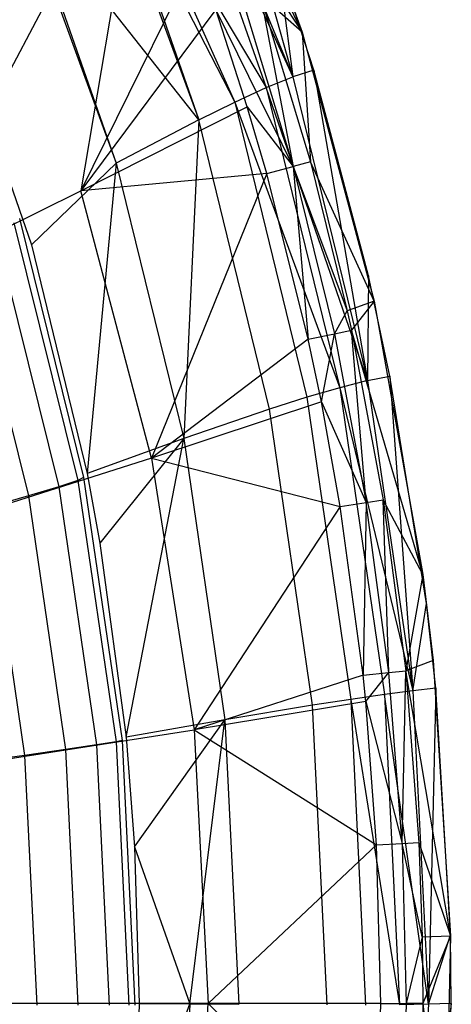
# Model space of a CAD drawing. Extents: x 4.9 to 22.3, y -20.4 to 0.
# Tile 66 of 95: x 20.4 to 22.3, y -11.7 to -7.4. Entities that reach past the tile are written whole.
import ezdxf

# ---------------------------------------------------------------- set-up
doc = ezdxf.new("R2010")
doc.units = 0
doc.header["$LTSCALE"] = 2.54
doc.layers.get('0').update_dxf_attribs({"color": 13, "linetype": 'CONTINUOUS'})

# ---------------------------------------------------------------- blocks, each defined once
blk = doc.blocks.new('AMELIA-10495_B_STL')
at = {"color": 0}
for p, q in [((21.215, -6.3595, 13.9301), (21.5805, -7.6733, 13.6896)), ((21.215, -6.3595, 13.9301), (21.5805, -7.6733, 13.6896)), ((21.215, -6.3595, 13.9301), (21.6209, -7.4805, 13.9301)), ((21.215, -6.3595, 13.9301), (21.6209, -7.4805, 13.9301)), ((21.0265, -6.4669, 13.4708), (21.4661, -7.7198, 13.4695)), ((21.0265, -6.4669, 13.4708), (21.4661, -7.7198, 13.4695)), ((21.0265, -6.4669, 13.4708), (21.5805, -7.6733, 13.6896)), ((21.0265, -6.4669, 13.4708), (21.5805, -7.6733, 13.6896)), ((21.0702, -6.4395, 13.5534), (21.5805, -7.6733, 13.6896)), ((21.0702, -6.4395, 13.5534), (21.5805, -7.6733, 13.6896)), ((21.1122, -6.4309, 14.2661), (21.6209, -7.4805, 13.9301)), ((21.1122, -6.4309, 14.2661), (21.6209, -7.4805, 13.9301)), ((20.9361, -6.5534, 14.5221), (19.8785, -8.5556, 15.5249)), ((20.9361, -6.5534, 14.5221), (19.8785, -8.5556, 15.5249)), ((20.9361, -6.5534, 14.5221), (20.6659, -8.1665, 15.0183)), ((20.9361, -6.5534, 14.5221), (20.6659, -8.1665, 15.0183)), ((20.8083, -6.613, 13.162), (21.3303, -7.782, 13.2725)), ((20.8083, -6.613, 13.162), (21.3303, -7.782, 13.2725)), ((20.8083, -6.613, 13.162), (21.4661, -7.7198, 13.4695)), ((20.8083, -6.613, 13.162), (21.4661, -7.7198, 13.4695)), ((20.7348, -6.6646, 13.0845), (21.1756, -7.8583, 13.1013)), ((20.7348, -6.6646, 13.0845), (21.1756, -7.8583, 13.1013)), ((20.7535, -6.6514, 13.1032), (21.1756, -7.8583, 13.1013)), ((20.7535, -6.6514, 13.1032), (21.1756, -7.8583, 13.1013)), ((20.7535, -6.6514, 13.1032), (21.3303, -7.782, 13.2725)), ((20.7535, -6.6514, 13.1032), (21.3303, -7.782, 13.2725)), ((20.4031, -6.9047, 12.8431), (20.8188, -8.046, 12.8475)), ((20.4031, -6.9047, 12.8431), (20.8188, -8.046, 12.8475)), ((21.1756, -7.8583, 13.1013), (20.4149, -6.896, 12.8491)), ((20.4149, -6.896, 12.8491), (20.8188, -8.046, 12.8475)), ((20.4149, -6.896, 12.8491), (20.8188, -8.046, 12.8475)), ((21.1756, -7.8583, 13.1013), (20.4149, -6.896, 12.8491)), ((21.3593, -7.081, 14.2692), (21.6209, -7.4805, 13.9301)), ((21.3593, -7.081, 14.2692), (21.6209, -7.4805, 13.9301)), ((21.1664, -7.1468, 14.5228), (20.6659, -8.1665, 15.0183)), ((21.1664, -7.1468, 14.5228), (20.6659, -8.1665, 15.0183)), ((20.0292, -7.1838, 12.7301), (20.4531, -8.3994, 12.7301)), ((20.0292, -7.1838, 12.7301), (20.4531, -8.3994, 12.7301)), ((21.6713, -7.6442, 13.9301), (21.513, -7.1517, 13.9301)), ((21.513, -7.1517, 13.9301), (21.5805, -7.6733, 13.6896)), ((21.513, -7.1517, 13.9301), (21.5805, -7.6733, 13.6896)), ((21.6713, -7.6442, 13.9301), (21.513, -7.1517, 13.9301)), ((21.6209, -7.4805, 13.9301), (21.4408, -7.32, 14.2703)), ((21.4408, -7.32, 14.2703), (21.658, -8.041, 14.2735)), ((21.6209, -7.4805, 13.9301), (21.4408, -7.32, 14.2703)), ((21.4408, -7.32, 14.2703), (21.658, -8.041, 14.2735)), ((21.4408, -7.32, 14.2703), (21.5828, -8.0606, 14.4145)), ((21.4408, -7.32, 14.2703), (21.5828, -8.0606, 14.4145)), ((21.3647, -7.3441, 14.4134), (21.5828, -8.0606, 14.4145)), ((21.3647, -7.3441, 14.4134), (21.5828, -8.0606, 14.4145)), ((21.2487, -7.3817, 14.523), (20.6659, -8.1665, 15.0183)), ((21.2487, -7.3817, 14.523), (20.6659, -8.1665, 15.0183)), ((21.3841, -7.8021, 14.5234), (21.2487, -7.3817, 14.523)), ((21.3841, -7.8021, 14.5234), (21.2487, -7.3817, 14.523)), ((21.5828, -8.0606, 14.4145), (21.2487, -7.3817, 14.523)), ((21.5828, -8.0606, 14.4145), (21.2487, -7.3817, 14.523)), ((21.6209, -7.4805, 13.9301), (21.9322, -8.6426, 13.9301)), ((21.6209, -7.4805, 13.9301), (21.9322, -8.6426, 13.9301)), ((21.6209, -7.4805, 13.9301), (21.658, -8.041, 14.2735)), ((21.6209, -7.4805, 13.9301), (21.658, -8.041, 14.2735)), ((21.6713, -7.6442, 13.9301), (21.5805, -7.6733, 13.6896)), ((21.6713, -7.6442, 13.9301), (21.5805, -7.6733, 13.6896)), ((21.9075, -8.5331, 13.9301), (21.6713, -7.6442, 13.9301)), ((21.6713, -7.6442, 13.9301), (21.9042, -8.986, 13.6887)), ((21.6713, -7.6442, 13.9301), (21.9042, -8.986, 13.6887)), ((21.9075, -8.5331, 13.9301), (21.6713, -7.6442, 13.9301)), ((21.4661, -7.7198, 13.4695), (21.5805, -7.6733, 13.6896)), ((21.4661, -7.7198, 13.4695), (21.5805, -7.6733, 13.6896)), ((21.5805, -7.6733, 13.6896), (21.9042, -8.986, 13.6887)), ((21.5805, -7.6733, 13.6896), (21.9042, -8.986, 13.6887)), ((21.3303, -7.782, 13.2725), (21.4661, -7.7198, 13.4695)), ((21.3303, -7.782, 13.2725), (21.4661, -7.7198, 13.4695)), ((21.9042, -8.986, 13.6887), (21.4661, -7.7198, 13.4695)), ((21.4661, -7.7198, 13.4695), (21.7839, -9.0166, 13.4677)), ((21.4661, -7.7198, 13.4695), (21.7839, -9.0166, 13.4677)), ((21.9042, -8.986, 13.6887), (21.4661, -7.7198, 13.4695)), ((21.1756, -7.8583, 13.1013), (21.3303, -7.782, 13.2725)), ((21.1756, -7.8583, 13.1013), (21.3303, -7.782, 13.2725)), ((21.3303, -7.782, 13.2725), (21.6419, -9.0581, 13.27)), ((21.3303, -7.782, 13.2725), (21.6419, -9.0581, 13.27)), ((21.3303, -7.782, 13.2725), (21.7839, -9.0166, 13.4677)), ((21.3303, -7.782, 13.2725), (21.7839, -9.0166, 13.4677)), ((20.6659, -8.1665, 15.0183), (21.3841, -7.8021, 14.5234)), ((20.6659, -8.1665, 15.0183), (21.3841, -7.8021, 14.5234)), ((21.4683, -8.091, 14.5236), (21.3841, -7.8021, 14.5234)), ((21.3841, -7.8021, 14.5234), (21.5828, -8.0606, 14.4145)), ((21.3841, -7.8021, 14.5234), (21.5828, -8.0606, 14.4145)), ((21.4683, -8.091, 14.5236), (21.3841, -7.8021, 14.5234)), ((21.1756, -7.8583, 13.1013), (20.8188, -8.046, 12.8475)), ((21.1756, -7.8583, 13.1013), (20.8188, -8.046, 12.8475)), ((21.1756, -7.8583, 13.1013), (21.1106, -9.2358, 12.8451)), ((21.1756, -7.8583, 13.1013), (21.1106, -9.2358, 12.8451)), ((21.4808, -9.1092, 13.0985), (21.1756, -7.8583, 13.1013)), ((21.4808, -9.1092, 13.0985), (21.1756, -7.8583, 13.1013)), ((21.658, -8.041, 14.2735), (21.5828, -8.0606, 14.4145)), ((21.658, -8.041, 14.2735), (21.5828, -8.0606, 14.4145)), ((21.9322, -8.6426, 13.9301), (21.658, -8.041, 14.2735)), ((21.658, -8.041, 14.2735), (21.8165, -8.6845, 14.2759)), ((21.9322, -8.6426, 13.9301), (21.658, -8.041, 14.2735)), ((21.658, -8.041, 14.2735), (21.8165, -8.6845, 14.2759)), ((20.8188, -8.046, 12.8475), (20.4531, -8.3994, 12.7301)), ((20.8188, -8.046, 12.8475), (20.4531, -8.3994, 12.7301)), ((20.8188, -8.046, 12.8475), (20.6929, -9.3874, 12.7301)), ((20.8188, -8.046, 12.8475), (20.6929, -9.3874, 12.7301)), ((20.8188, -8.046, 12.8475), (21.1106, -9.2358, 12.8451)), ((20.8188, -8.046, 12.8475), (21.1106, -9.2358, 12.8451)), ((21.4683, -8.091, 14.5236), (21.5828, -8.0606, 14.4145)), ((21.4683, -8.091, 14.5236), (21.5828, -8.0606, 14.4145)), ((21.5828, -8.0606, 14.4145), (21.8165, -8.6845, 14.2759)), ((21.5828, -8.0606, 14.4145), (21.8165, -8.6845, 14.2759)), ((21.5828, -8.0606, 14.4145), (21.7606, -8.7838, 14.4155)), ((21.5828, -8.0606, 14.4145), (21.6474, -8.8075, 14.524)), ((21.5828, -8.0606, 14.4145), (21.7606, -8.7838, 14.4155)), ((21.5828, -8.0606, 14.4145), (21.6474, -8.8075, 14.524)), ((21.4683, -8.091, 14.5236), (20.6659, -8.1665, 15.0183)), ((21.4683, -8.091, 14.5236), (20.6659, -8.1665, 15.0183)), ((21.4683, -8.091, 14.5236), (20.9712, -9.3218, 15.0183)), ((21.4683, -8.091, 14.5236), (20.9712, -9.3218, 15.0183)), ((21.6474, -8.8075, 14.524), (21.4683, -8.091, 14.5236)), ((21.6474, -8.8075, 14.524), (21.4683, -8.091, 14.5236)), ((19.8785, -8.5556, 15.5249), (20.6659, -8.1665, 15.0183)), ((19.8785, -8.5556, 15.5249), (20.6659, -8.1665, 15.0183)), ((20.9712, -9.3218, 15.0183), (20.6659, -8.1665, 15.0183)), ((20.9712, -9.3218, 15.0183), (20.6659, -8.1665, 15.0183)), ((20.3999, -8.2858, 12.7301), (20.6773, -9.4052, 12.7301)), ((20.3999, -8.2858, 12.7301), (20.6773, -9.4052, 12.7301)), ((20.3999, -8.2858, 12.7301), (20.6773, -9.4052, 12.7301)), ((20.3758, -8.3038, 11.9154), (20.652, -9.4173, 11.9154)), ((20.3758, -8.3038, 11.9154), (20.652, -9.4173, 11.9154)), ((20.2972, -8.3447, 11.1175), (20.5701, -9.4447, 11.1175)), ((20.2972, -8.3447, 11.1175), (20.5701, -9.4447, 11.1175)), ((20.171, -8.4043, 10.3318), (20.4389, -9.4846, 10.3318)), ((20.171, -8.4043, 10.3318), (20.4389, -9.4846, 10.3318)), ((20.4531, -8.3994, 12.7301), (20.6929, -9.3874, 12.7301)), ((20.4531, -8.3994, 12.7301), (20.6929, -9.3874, 12.7301)), ((21.9075, -8.5331, 13.9301), (21.9042, -8.986, 13.6887)), ((21.9075, -8.5331, 13.9301), (21.9042, -8.986, 13.6887)), ((22.0004, -8.9672, 13.9301), (21.9075, -8.5331, 13.9301)), ((22.0004, -8.9672, 13.9301), (21.9075, -8.5331, 13.9301)), ((21.9322, -8.6426, 13.9301), (21.8165, -8.6845, 14.2759)), ((21.9322, -8.6426, 13.9301), (21.8165, -8.6845, 14.2759)), ((21.9322, -8.6426, 13.9301), (21.8348, -8.7686, 14.2762)), ((21.9322, -8.6426, 13.9301), (21.8348, -8.7686, 14.2762)), ((21.9322, -8.6426, 13.9301), (22.1421, -9.8238, 13.9301)), ((21.9322, -8.6426, 13.9301), (22.1421, -9.8238, 13.9301)), ((21.7606, -8.7838, 14.4155), (21.8165, -8.6845, 14.2759)), ((21.7606, -8.7838, 14.4155), (21.8165, -8.6845, 14.2759)), ((21.8165, -8.6845, 14.2759), (21.8348, -8.7686, 14.2762)), ((21.8165, -8.6845, 14.2759), (21.8348, -8.7686, 14.2762)), ((21.6474, -8.8075, 14.524), (20.9712, -9.3218, 15.0183)), ((21.6474, -8.8075, 14.524), (20.9712, -9.3218, 15.0183)), ((21.6474, -8.8075, 14.524), (21.7606, -8.7838, 14.4155)), ((21.6474, -8.8075, 14.524), (21.7606, -8.7838, 14.4155)), ((21.7043, -9.0784, 14.5241), (21.6474, -8.8075, 14.524)), ((21.7043, -9.0784, 14.5241), (21.6474, -8.8075, 14.524)), ((21.7043, -9.0784, 14.5241), (21.7606, -8.7838, 14.4155)), ((21.7043, -9.0784, 14.5241), (21.7606, -8.7838, 14.4155)), ((21.7606, -8.7838, 14.4155), (21.8348, -8.7686, 14.2762)), ((21.7606, -8.7838, 14.4155), (21.8348, -8.7686, 14.2762)), ((21.7606, -8.7838, 14.4155), (21.8981, -9.513, 14.4162)), ((21.7606, -8.7838, 14.4155), (21.8981, -9.513, 14.4162)), ((22.1421, -9.8238, 13.9301), (21.8348, -8.7686, 14.2762)), ((21.8348, -8.7686, 14.2762), (21.9716, -9.5019, 14.2784)), ((22.1421, -9.8238, 13.9301), (21.8348, -8.7686, 14.2762)), ((21.8981, -9.513, 14.4162), (21.8348, -8.7686, 14.2762)), ((21.8981, -9.513, 14.4162), (21.8348, -8.7686, 14.2762)), ((21.8348, -8.7686, 14.2762), (21.9716, -9.5019, 14.2784)), ((21.9042, -8.986, 13.6887), (22.0004, -8.9672, 13.9301)), ((21.9042, -8.986, 13.6887), (22.0004, -8.9672, 13.9301)), ((22.1583, -9.9492, 13.9301), (22.0004, -8.9672, 13.9301)), ((22.0004, -8.9672, 13.9301), (22.1001, -10.3268, 13.6875)), ((22.0004, -8.9672, 13.9301), (22.1001, -10.3268, 13.6875)), ((22.1583, -9.9492, 13.9301), (22.0004, -8.9672, 13.9301)), ((21.7839, -9.0166, 13.4677), (21.6419, -9.0581, 13.27)), ((21.7839, -9.0166, 13.4677), (21.6419, -9.0581, 13.27)), ((21.9042, -8.986, 13.6887), (21.7839, -9.0166, 13.4677)), ((21.9042, -8.986, 13.6887), (21.7839, -9.0166, 13.4677)), ((21.7839, -9.0166, 13.4677), (21.9765, -10.343, 13.4655)), ((21.7839, -9.0166, 13.4677), (21.9765, -10.343, 13.4655)), ((21.7839, -9.0166, 13.4677), (22.1001, -10.3268, 13.6875)), ((21.7839, -9.0166, 13.4677), (22.1001, -10.3268, 13.6875)), ((21.9042, -8.986, 13.6887), (22.1001, -10.3268, 13.6875)), ((21.9042, -8.986, 13.6887), (22.1001, -10.3268, 13.6875)), ((21.6419, -9.0581, 13.27), (21.4808, -9.1092, 13.0985)), ((21.6419, -9.0581, 13.27), (21.4808, -9.1092, 13.0985)), ((21.6419, -9.0581, 13.27), (21.831, -10.3641, 13.2672)), ((21.6419, -9.0581, 13.27), (21.831, -10.3641, 13.2672)), ((21.7043, -9.0784, 14.5241), (20.9712, -9.3218, 15.0183)), ((21.7043, -9.0784, 14.5241), (20.9712, -9.3218, 15.0183)), ((21.7862, -9.5303, 14.5242), (21.7043, -9.0784, 14.5241)), ((21.7043, -9.0784, 14.5241), (21.8981, -9.513, 14.4162)), ((21.7043, -9.0784, 14.5241), (21.8981, -9.513, 14.4162)), ((21.7862, -9.5303, 14.5242), (21.7043, -9.0784, 14.5241)), ((21.4808, -9.1092, 13.0985), (21.1106, -9.2358, 12.8451)), ((21.4808, -9.1092, 13.0985), (21.1106, -9.2358, 12.8451)), ((21.6659, -10.3896, 13.0952), (21.4808, -9.1092, 13.0985)), ((21.6659, -10.3896, 13.0952), (21.4808, -9.1092, 13.0985)), ((21.1106, -9.2358, 12.8451), (20.6929, -9.3874, 12.7301)), ((21.1106, -9.2358, 12.8451), (20.6929, -9.3874, 12.7301)), ((21.1106, -9.2358, 12.8451), (20.7482, -9.688, 12.7301)), ((21.1106, -9.2358, 12.8451), (20.7482, -9.688, 12.7301)), ((20.8607, -10.5271, 12.7301), (21.1106, -9.2358, 12.8451)), ((20.8607, -10.5271, 12.7301), (21.1106, -9.2358, 12.8451)), ((21.1106, -9.2358, 12.8451), (21.2873, -10.4522, 12.8423)), ((21.1106, -9.2358, 12.8451), (21.2873, -10.4522, 12.8423)), ((20.9712, -9.3218, 15.0183), (20.1496, -9.5829, 15.5249)), ((20.9712, -9.3218, 15.0183), (20.1496, -9.5829, 15.5249)), ((20.9712, -9.3218, 15.0183), (21.7862, -9.5303, 14.5242)), ((20.9712, -9.3218, 15.0183), (21.7862, -9.5303, 14.5242)), ((20.9712, -9.3218, 15.0183), (21.1544, -10.4953, 15.0183)), ((20.9712, -9.3218, 15.0183), (21.1544, -10.4953, 15.0183)), ((20.6773, -9.4052, 12.7301), (20.652, -9.4173, 11.9154)), ((20.6773, -9.4052, 12.7301), (20.652, -9.4173, 11.9154)), ((20.6773, -9.4052, 12.7301), (20.8437, -10.541, 12.7301)), ((20.6773, -9.4052, 12.7301), (20.8437, -10.541, 12.7301)), ((20.6773, -9.4052, 12.7301), (20.8437, -10.541, 12.7301)), ((20.6929, -9.3874, 12.7301), (20.7482, -9.688, 12.7301)), ((20.6929, -9.3874, 12.7301), (20.7482, -9.688, 12.7301)), ((20.5701, -9.4447, 11.1175), (20.4389, -9.4846, 10.3318)), ((20.5701, -9.4447, 11.1175), (20.4389, -9.4846, 10.3318)), ((20.652, -9.4173, 11.9154), (20.5701, -9.4447, 11.1175)), ((20.652, -9.4173, 11.9154), (20.5701, -9.4447, 11.1175)), ((20.5701, -9.4447, 11.1175), (20.7338, -10.5608, 11.1175)), ((20.5701, -9.4447, 11.1175), (20.7338, -10.5608, 11.1175)), ((20.652, -9.4173, 11.9154), (20.8177, -10.5471, 11.9154)), ((20.652, -9.4173, 11.9154), (20.8177, -10.5471, 11.9154)), ((20.4389, -9.4846, 10.3318), (20.2657, -9.5343, 9.5537)), ((20.4389, -9.4846, 10.3318), (20.2657, -9.5343, 9.5537)), ((20.4389, -9.4846, 10.3318), (20.5996, -10.5809, 10.3318)), ((20.4389, -9.4846, 10.3318), (20.5996, -10.5809, 10.3318)), ((21.7862, -9.5303, 14.5242), (21.1544, -10.4953, 15.0183)), ((21.7862, -9.5303, 14.5242), (21.1544, -10.4953, 15.0183)), ((21.7862, -9.5303, 14.5242), (21.8981, -9.513, 14.4162)), ((21.7862, -9.5303, 14.5242), (21.8981, -9.513, 14.4162)), ((21.8849, -10.2588, 14.5244), (21.7862, -9.5303, 14.5242)), ((21.8849, -10.2588, 14.5244), (21.7862, -9.5303, 14.5242)), ((21.8981, -9.513, 14.4162), (21.8849, -10.2588, 14.5244)), ((21.8981, -9.513, 14.4162), (21.8849, -10.2588, 14.5244)), ((21.8981, -9.513, 14.4162), (21.9716, -9.5019, 14.2784)), ((21.8981, -9.513, 14.4162), (21.9716, -9.5019, 14.2784)), ((21.9958, -10.2475, 14.4167), (21.8981, -9.513, 14.4162)), ((21.9958, -10.2475, 14.4167), (21.8981, -9.513, 14.4162)), ((22.1421, -9.8238, 13.9301), (21.9716, -9.5019, 14.2784)), ((21.9716, -9.5019, 14.2784), (22.0686, -10.2403, 14.28)), ((22.1421, -9.8238, 13.9301), (21.9716, -9.5019, 14.2784)), ((21.9958, -10.2475, 14.4167), (21.9716, -9.5019, 14.2784)), ((21.9958, -10.2475, 14.4167), (21.9716, -9.5019, 14.2784)), ((21.9716, -9.5019, 14.2784), (22.0686, -10.2403, 14.28)), ((20.2657, -9.5343, 9.5537), (20.4227, -10.6058, 9.5537)), ((20.2657, -9.5343, 9.5537), (20.4227, -10.6058, 9.5537)), ((20.7482, -9.688, 12.7301), (20.8607, -10.5271, 12.7301)), ((20.7482, -9.688, 12.7301), (20.8607, -10.5271, 12.7301)), ((22.1421, -9.8238, 13.9301), (22.0686, -10.2403, 14.28)), ((22.1421, -9.8238, 13.9301), (22.0686, -10.2403, 14.28)), ((22.1421, -9.8238, 13.9301), (22.1868, -10.1953, 13.9301)), ((22.1421, -9.8238, 13.9301), (22.1868, -10.1953, 13.9301)), ((22.1001, -10.3268, 13.6875), (22.1583, -9.9492, 13.9301)), ((22.1001, -10.3268, 13.6875), (22.1583, -9.9492, 13.9301)), ((22.1991, -10.316, 13.9301), (22.1583, -9.9492, 13.9301)), ((22.1991, -10.316, 13.9301), (22.1583, -9.9492, 13.9301)), ((22.1868, -10.1953, 13.9301), (22.0686, -10.2403, 14.28)), ((22.1868, -10.1953, 13.9301), (22.0686, -10.2403, 14.28)), ((22.1868, -10.1953, 13.9301), (22.2625, -11.3863, 13.9301)), ((22.1868, -10.1953, 13.9301), (22.2625, -11.3863, 13.9301)), ((21.8849, -10.2588, 14.5244), (21.9958, -10.2475, 14.4167)), ((21.8849, -10.2588, 14.5244), (21.9958, -10.2475, 14.4167)), ((21.8967, -10.3734, 14.5244), (21.9958, -10.2475, 14.4167)), ((21.8967, -10.3734, 14.5244), (21.9958, -10.2475, 14.4167)), ((21.9958, -10.2475, 14.4167), (22.0686, -10.2403, 14.28)), ((21.9958, -10.2475, 14.4167), (22.0686, -10.2403, 14.28)), ((22.0535, -10.9867, 14.417), (21.9958, -10.2475, 14.4167)), ((22.0535, -10.9867, 14.417), (21.9958, -10.2475, 14.4167)), ((22.0535, -10.9867, 14.417), (22.0686, -10.2403, 14.28)), ((22.0535, -10.9867, 14.417), (22.0686, -10.2403, 14.28)), ((22.0686, -10.2403, 14.28), (22.1259, -10.9832, 14.281)), ((22.2625, -11.3863, 13.9301), (22.0686, -10.2403, 14.28)), ((22.2625, -11.3863, 13.9301), (22.0686, -10.2403, 14.28)), ((22.0686, -10.2403, 14.28), (22.1259, -10.9832, 14.281)), ((21.8849, -10.2588, 14.5244), (21.1544, -10.4953, 15.0183)), ((21.8849, -10.2588, 14.5244), (21.1544, -10.4953, 15.0183)), ((21.8967, -10.3734, 14.5244), (21.8849, -10.2588, 14.5244)), ((21.8967, -10.3734, 14.5244), (21.8849, -10.2588, 14.5244)), ((22.1001, -10.3268, 13.6875), (21.9765, -10.343, 13.4655)), ((22.1001, -10.3268, 13.6875), (21.9765, -10.343, 13.4655)), ((22.1991, -10.316, 13.9301), (22.1001, -10.3268, 13.6875)), ((22.1991, -10.316, 13.9301), (22.1001, -10.3268, 13.6875)), ((22.1001, -10.3268, 13.6875), (22.1664, -11.6819, 13.6862)), ((22.1001, -10.3268, 13.6875), (22.1664, -11.6819, 13.6862)), ((22.1991, -10.316, 13.9301), (22.1664, -11.6819, 13.6862)), ((22.1991, -10.316, 13.9301), (22.1664, -11.6819, 13.6862)), ((22.2624, -11.3822, 13.9301), (22.1991, -10.316, 13.9301)), ((22.2624, -11.3822, 13.9301), (22.1991, -10.316, 13.9301)), ((21.8967, -10.3734, 14.5244), (21.1544, -10.4953, 15.0183)), ((21.8967, -10.3734, 14.5244), (21.1544, -10.4953, 15.0183)), ((21.831, -10.3641, 13.2672), (21.6659, -10.3896, 13.0952)), ((21.831, -10.3641, 13.2672), (21.6659, -10.3896, 13.0952)), ((21.9765, -10.343, 13.4655), (21.831, -10.3641, 13.2672)), ((21.9765, -10.343, 13.4655), (21.831, -10.3641, 13.2672)), ((21.831, -10.3641, 13.2672), (21.8957, -11.6852, 13.264)), ((21.831, -10.3641, 13.2672), (21.8957, -11.6852, 13.264)), ((21.831, -10.3641, 13.2672), (22.0423, -11.6842, 13.4632)), ((21.831, -10.3641, 13.2672), (22.0423, -11.6842, 13.4632)), ((21.9431, -10.9921, 14.5244), (21.8967, -10.3734, 14.5244)), ((21.8967, -10.3734, 14.5244), (22.0535, -10.9867, 14.417)), ((21.8967, -10.3734, 14.5244), (22.0535, -10.9867, 14.417)), ((21.9431, -10.9921, 14.5244), (21.8967, -10.3734, 14.5244)), ((22.1664, -11.6819, 13.6862), (21.9765, -10.343, 13.4655)), ((21.9765, -10.343, 13.4655), (22.0423, -11.6842, 13.4632)), ((21.9765, -10.343, 13.4655), (22.0423, -11.6842, 13.4632)), ((22.1664, -11.6819, 13.6862), (21.9765, -10.343, 13.4655)), ((21.6659, -10.3896, 13.0952), (21.2873, -10.4522, 12.8423)), ((21.6659, -10.3896, 13.0952), (21.2873, -10.4522, 12.8423)), ((21.7293, -11.6849, 13.0917), (21.6659, -10.3896, 13.0952)), ((21.7293, -11.6849, 13.0917), (21.6659, -10.3896, 13.0952)), ((21.2873, -10.4522, 12.8423), (20.8607, -10.5271, 12.7301)), ((21.2873, -10.4522, 12.8423), (20.8607, -10.5271, 12.7301)), ((20.8975, -11.0006, 12.7301), (21.2873, -10.4522, 12.8423)), ((20.8975, -11.0006, 12.7301), (21.2873, -10.4522, 12.8423)), ((21.1368, -11.6799, 12.7653), (21.2873, -10.4522, 12.8423)), ((21.1368, -11.6799, 12.7653), (21.2873, -10.4522, 12.8423)), ((21.2873, -10.4522, 12.8423), (21.3472, -11.682, 12.8393)), ((21.2873, -10.4522, 12.8423), (21.3472, -11.682, 12.8393)), ((20.3122, -10.6263, 15.5249), (21.1544, -10.4953, 15.0183)), ((20.3122, -10.6263, 15.5249), (21.1544, -10.4953, 15.0183)), ((21.1544, -10.4953, 15.0183), (21.9431, -10.9921, 14.5244)), ((21.1544, -10.4953, 15.0183), (21.9431, -10.9921, 14.5244)), ((21.1544, -10.4953, 15.0183), (21.2155, -11.6778, 15.0183)), ((21.1544, -10.4953, 15.0183), (21.2155, -11.6778, 15.0183)), ((20.8177, -10.5471, 11.9154), (20.7338, -10.5608, 11.1175)), ((20.8177, -10.5471, 11.9154), (20.7338, -10.5608, 11.1175)), ((20.8437, -10.541, 12.7301), (20.8177, -10.5471, 11.9154)), ((20.8437, -10.541, 12.7301), (20.8177, -10.5471, 11.9154)), ((20.8177, -10.5471, 11.9154), (20.873, -11.6851, 11.9154)), ((20.8177, -10.5471, 11.9154), (20.873, -11.6851, 11.9154)), ((20.8437, -10.541, 12.7301), (20.8992, -11.6851, 12.7301)), ((20.8437, -10.541, 12.7301), (20.8992, -11.6851, 12.7301)), ((20.8437, -10.541, 12.7301), (20.8992, -11.6851, 12.7301)), ((20.8607, -10.5271, 12.7301), (20.8975, -11.0006, 12.7301)), ((20.8607, -10.5271, 12.7301), (20.8975, -11.0006, 12.7301)), ((20.5996, -10.5809, 10.3318), (20.4227, -10.6058, 9.5537)), ((20.5996, -10.5809, 10.3318), (20.4227, -10.6058, 9.5537)), ((20.7338, -10.5608, 11.1175), (20.5996, -10.5809, 10.3318)), ((20.7338, -10.5608, 11.1175), (20.5996, -10.5809, 10.3318)), ((20.5996, -10.5809, 10.3318), (20.6532, -11.6851, 10.3318)), ((20.5996, -10.5809, 10.3318), (20.6532, -11.6851, 10.3318)), ((20.7338, -10.5608, 11.1175), (20.7884, -11.6851, 11.1175)), ((20.7338, -10.5608, 11.1175), (20.7884, -11.6851, 11.1175)), ((20.4227, -10.6058, 9.5537), (20.2073, -10.6351, 8.7821)), ((20.4227, -10.6058, 9.5537), (20.2073, -10.6351, 8.7821)), ((20.4227, -10.6058, 9.5537), (20.475, -11.6851, 9.5537)), ((20.4227, -10.6058, 9.5537), (20.475, -11.6851, 9.5537)), ((20.8975, -11.0006, 12.7301), (20.9169, -11.6778, 12.7301)), ((20.8975, -11.0006, 12.7301), (21.1368, -11.6799, 12.7653)), ((20.8975, -11.0006, 12.7301), (21.1368, -11.6799, 12.7653)), ((20.8975, -11.0006, 12.7301), (20.9169, -11.6778, 12.7301)), ((21.9431, -10.9921, 14.5244), (21.2155, -11.6778, 15.0183)), ((21.9431, -10.9921, 14.5244), (21.2155, -11.6778, 15.0183)), ((21.9431, -10.9921, 14.5244), (22.0535, -10.9867, 14.417)), ((21.9431, -10.9921, 14.5244), (22.0535, -10.9867, 14.417)), ((21.9608, -11.6778, 14.5245), (21.9431, -10.9921, 14.5244)), ((21.9608, -11.6778, 14.5245), (21.9431, -10.9921, 14.5244)), ((22.0535, -10.9867, 14.417), (22.1259, -10.9832, 14.281)), ((22.0535, -10.9867, 14.417), (22.1259, -10.9832, 14.281)), ((22.1403, -11.3904, 14.2813), (22.0535, -10.9867, 14.417)), ((22.0535, -10.9867, 14.417), (22.071, -11.6778, 14.4171)), ((22.0535, -10.9867, 14.417), (22.071, -11.6778, 14.4171)), ((22.1403, -11.3904, 14.2813), (22.0535, -10.9867, 14.417)), ((22.1259, -10.9832, 14.281), (22.2625, -11.3863, 13.9301)), ((22.1259, -10.9832, 14.281), (22.2625, -11.3863, 13.9301)), ((22.1259, -10.9832, 14.281), (22.1403, -11.3904, 14.2813)), ((22.1259, -10.9832, 14.281), (22.1403, -11.3904, 14.2813)), ((22.1403, -11.3904, 14.2813), (22.071, -11.6778, 14.4171)), ((22.1403, -11.3904, 14.2813), (22.071, -11.6778, 14.4171)), ((22.1403, -11.3904, 14.2813), (22.2625, -11.3863, 13.9301)), ((22.1403, -11.3904, 14.2813), (22.2625, -11.3863, 13.9301)), ((22.1403, -11.3904, 14.2813), (22.1433, -11.6778, 14.2813)), ((22.1403, -11.3904, 14.2813), (22.1433, -11.6778, 14.2813)), ((22.2625, -11.3863, 13.9301), (22.1433, -11.6778, 14.2813)), ((22.2625, -11.3863, 13.9301), (22.1433, -11.6778, 14.2813)), ((22.1664, -11.6819, 13.6862), (22.2624, -11.3822, 13.9301)), ((22.1664, -11.6819, 13.6862), (22.2624, -11.3822, 13.9301)), ((22.2625, -11.3863, 13.9301), (22.2366, -12.5766, 13.9301)), ((22.2625, -11.3863, 13.9301), (22.2366, -12.5766, 13.9301)), ((22.2656, -11.6778, 13.9301), (22.2624, -11.3822, 13.9301)), ((22.2656, -11.6778, 13.9301), (22.2624, -11.3822, 13.9301)), ((21.2155, -11.6778, 15.0183), (20.3664, -11.6778, 15.5249)), ((21.2155, -11.6778, 15.0183), (20.3664, -11.6778, 15.5249)), ((20.9169, -11.6778, 12.7301), (20.8993, -12.3227, 12.7301)), ((20.9169, -11.6778, 12.7301), (20.8993, -12.3227, 12.7301)), ((20.8993, -12.3227, 12.7301), (21.1368, -11.6799, 12.7653)), ((20.8993, -12.3227, 12.7301), (21.1368, -11.6799, 12.7653)), ((20.9169, -11.6778, 12.7301), (21.1368, -11.6799, 12.7653)), ((20.9169, -11.6778, 12.7301), (21.1368, -11.6799, 12.7653)), ((21.1368, -11.6799, 12.7653), (21.08, -12.8715, 12.7634)), ((21.1368, -11.6799, 12.7653), (21.08, -12.8715, 12.7634)), ((21.1368, -11.6799, 12.7653), (21.3472, -11.682, 12.8393)), ((21.1368, -11.6799, 12.7653), (21.3472, -11.682, 12.8393)), ((21.1544, -12.8602, 15.0183), (21.2155, -11.6778, 15.0183)), ((21.1544, -12.8602, 15.0183), (21.2155, -11.6778, 15.0183)), ((21.9608, -11.6778, 14.5245), (21.2155, -11.6778, 15.0183)), ((21.2155, -11.6778, 15.0183), (21.9403, -12.415, 14.5244)), ((21.2155, -11.6778, 15.0183), (21.9403, -12.415, 14.5244)), ((21.9608, -11.6778, 14.5245), (21.2155, -11.6778, 15.0183)), ((21.9403, -12.415, 14.5244), (21.9608, -11.6778, 14.5245)), ((21.9403, -12.415, 14.5244), (21.9608, -11.6778, 14.5245)), ((21.9608, -11.6778, 14.5245), (22.071, -11.6778, 14.4171)), ((21.9608, -11.6778, 14.5245), (22.071, -11.6778, 14.4171)), ((22.1664, -11.6819, 13.6862), (22.0423, -11.6842, 13.4632)), ((22.1664, -11.6819, 13.6862), (22.0423, -11.6842, 13.4632)), ((22.071, -11.6778, 14.4171), (22.0507, -12.4208, 14.417)), ((22.071, -11.6778, 14.4171), (22.0507, -12.4208, 14.417)), ((22.1433, -11.6778, 14.2813), (22.071, -11.6778, 14.4171)), ((22.1433, -11.6778, 14.2813), (22.071, -11.6778, 14.4171)), ((22.2656, -11.6778, 13.9301), (22.1024, -13.0369, 13.685)), ((22.2656, -11.6778, 13.9301), (22.1024, -13.0369, 13.685)), ((22.1664, -11.6819, 13.6862), (22.1024, -13.0369, 13.685)), ((22.1664, -11.6819, 13.6862), (22.1024, -13.0369, 13.685)), ((22.1433, -11.6778, 14.2813), (22.1232, -12.4246, 14.281)), ((22.1433, -11.6778, 14.2813), (22.1232, -12.4246, 14.281)), ((22.1433, -11.6778, 14.2813), (22.2366, -12.5766, 13.9301)), ((22.1433, -11.6778, 14.2813), (22.2366, -12.5766, 13.9301)), ((22.2656, -11.6778, 13.9301), (22.1664, -11.6819, 13.6862)), ((22.2656, -11.6778, 13.9301), (22.1664, -11.6819, 13.6862)), ((22.2189, -12.8192, 13.9301), (22.2656, -11.6778, 13.9301)), ((22.2189, -12.8192, 13.9301), (22.2656, -11.6778, 13.9301))]:
    blk.add_line(p, q, dxfattribs=at)

msp = doc.modelspace()

# ---------------------------------------------------------------- block references
at = {"color": 0}
msp.add_blockref('AMELIA-10495_B_STL', (0, 0), dxfattribs=at)

doc.saveas('drawing.dxf')
